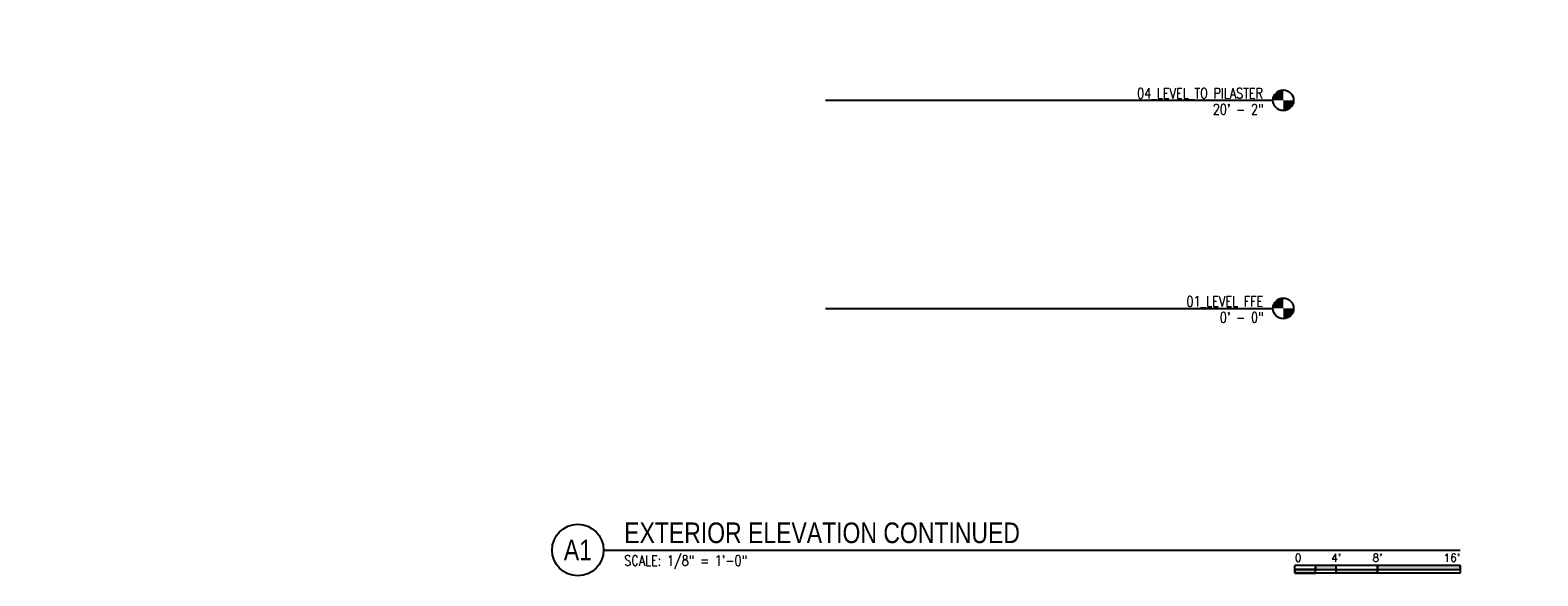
# Model space of a CAD drawing. Header units: inches. Extents: x -304 to 21107, y -311 to 413.
# Tile 62 of 62: x 3036 to 4790, y -311 to 324. Entities that reach past the tile are written whole.
import ezdxf
from ezdxf import colors
from ezdxf.entities.mleader import LeaderData, LeaderLine
from ezdxf.enums import TextEntityAlignment as Align
from ezdxf.math import Vec2, Vec3

# ---------------------------------------------------------------- set-up
doc = ezdxf.new("R2010")
doc.units = ezdxf.units.IN
doc.header["$MEASUREMENT"] = 0
for name, color, linetype in [('S-ANNO-NOTE-A1', 2, 'Continuous'), ('S-ANNO-NOTE-C1', 2, 'Continuous'), ('S-ANNO-SYMB', 2, 'Continuous')]:
    doc.layers.add(name, color=color, linetype=linetype)
doc.styles.add('Annotative', font='romans.shx', dxfattribs={"width": 0.8, "height": 0.125})
doc.styles.add('Arial', font='romans.shx', dxfattribs={"width": 0.8})
doc.styles.add('TITLES', font='swiss.ttf', dxfattribs={"width": 0.8, "height": 0.25})

# ---------------------------------------------------------------- blocks, each defined once
blk = doc.blocks.new('*U22')
for points in [[(-2, -0.281), (-1.75, -0.281), (-1.75, -0.234), (-2, -0.234)], [(-1.75, -0.234), (-1.5, -0.234), (-1.5, -0.187), (-1.75, -0.187)], [(-1.5, -0.234), (-1, -0.234), (-1, -0.281), (-1.5, -0.281)], [(-1, -0.234), (0, -0.234), (0, -0.187), (-1, -0.187)]]:
    blk.add_hatch(color=256).paths.add_polyline_path(points)
for p, q in [((0, -0.187), (-2, -0.187)), ((-2, -0.281), (-2, -0.187)), ((-2, -0.234), (0, -0.234)), ((0, -0.281), (-2, -0.281)), ((-1.75, -0.281), (-1.75, -0.187)), ((-1.5, -0.281), (-1.5, -0.187)), ((-1, -0.281), (-1, -0.188)), ((0, -0.187), (0, -0.281))]:
    blk.add_line(p, q)
at = {"flags": 128}
for points in [[(-2, -0.281), (-1.75, -0.281), (-1.75, -0.234), (-2, -0.234), (-2, -0.281)], [(-1.75, -0.234), (-1.5, -0.234), (-1.5, -0.187), (-1.75, -0.187), (-1.75, -0.234)], [(-1.5, -0.234), (-1, -0.234), (-1, -0.281), (-1.5, -0.281), (-1.5, -0.234)], [(-1, -0.234), (0, -0.234), (0, -0.187), (-1, -0.187), (-1, -0.234)]]:
    blk.add_lwpolyline(points, close=True, dxfattribs=at)
at = {"style": 'Arial'}
blk.add_text('0', height=0.0937, dxfattribs=at).set_placement((-2, -0.094), align=Align.MIDDLE_LEFT)
for s, p in [("4'", (-1.5, -0.094)), ("8'", (-1, -0.094))]:
    blk.add_text(s, height=0.0937, dxfattribs=at).set_placement(p, align=Align.MIDDLE_CENTER)
blk.add_text("16'", height=0.0937, dxfattribs=at).set_placement((0, -0.094), align=Align.MIDDLE_RIGHT)
blk = doc.blocks.new('Level - Circle-570883-ELEVATION _DOOR SIDE_')
at = {"layer": 'S-ANNO-SYMB', "lineweight": -3}
h = blk.add_hatch(color=256, dxfattribs=at)
edge = h.paths.add_edge_path()
edge.add_line((2445.4, 0), (2433.4, 0))
edge.add_arc((2445.4, 0), 12, 90, 180, ccw=False)
edge.add_line((2445.4, 12), (2445.4, 0))
h = blk.add_hatch(color=256, dxfattribs=at)
edge = h.paths.add_edge_path()
edge.add_line((2445.4, -12), (2445.4, 0))
edge.add_line((2445.4, 0), (2457.4, 0))
edge.add_arc((2445.4, 0), 12, 270, 360, ccw=False)
blk.add_circle((2445.4, 0), 12, dxfattribs=at)
blk = doc.blocks.new('*U20')
at = {"linetype": 'Continuous', "lineweight": -3}
blk.add_line((1.125, 0.625), (11.5, 0.625), dxfattribs=at)
at = {"lineweight": -3}
blk.add_circle((0.812, 0.625), 0.312, dxfattribs=at)
at = {"lineweight": -3, "style": 'Arial'}
blk.add_attdef('DRAWING_AREA_TITLE', text='', height=0.187, dxfattribs=at).set_placement((1.374, 0.634), align=Align.BOTTOM_LEFT)
blk.add_attdef('X#', text='', height=0.187, dxfattribs=at).set_placement((0.812, 0.625), align=Align.MIDDLE_CENTER)
blk.add_attdef('SCALE:', text='', height=0.0938, dxfattribs=at).set_placement((1.374, 0.561), align=Align.TOP_LEFT)

msp = doc.modelspace()

# ---------------------------------------------------------------- block references
at = {"layer": 'S-ANNO-SYMB', "lineweight": -3}
for p in [(2048.1727, 242), (2048.1727, 0)]:
    msp.add_blockref('Level - Circle-570883-ELEVATION _DOOR SIDE_', p, dxfattribs=at)
ref = msp.add_blockref('*U20', (3595.1247, -341.0439), dxfattribs=dict(at, xscale=96.000000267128, yscale=96.000000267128, zscale=96.000000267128))
ref.add_attrib('SCALE:', 'SCALE: 1/8" = 1\'-0"', dxfattribs={"layer": '0', "lineweight": -3, "height": 12, "style": 'Annotative', "width": 0.796875}).set_placement((3727.0571, -287.2277), align=Align.TOP_LEFT)
ref.add_attrib('DRAWING_AREA_TITLE', 'EXTERIOR ELEVATION CONTINUED', dxfattribs={"layer": '0', "lineweight": -3, "height": 24, "style": 'TITLES', "width": 0.796875}).set_placement((3727.0571, -280.1888), align=Align.BOTTOM_LEFT)
ref.add_attrib('X#', 'A1', dxfattribs={"layer": '0', "lineweight": -3, "height": 24, "style": 'TITLES', "width": 0.796875}).set_placement((3673.1247, -281.0439), align=Align.MIDDLE_CENTER)
at = {"layer": 'S-ANNO-SYMB', "lineweight": -3, "xscale": 96, "yscale": 96, "zscale": 96}
msp.add_blockref('*U22', (4699.1248, -281.0439), dxfattribs=at)

# ---------------------------------------------------------------- leaders
at = {"layer": 'S-ANNO-NOTE-A1', "lineweight": -3}
ml = msp.add_multileader_mtext('Standard', dxfattribs=at)
ml.set_content('30W x 30H\\PLOUVER', color=256, style='Annotative')
ml.set_leader_properties(color=1, linetype='ByLayer', lineweight=-1)
ml.build(insert=Vec2(0, 0))
ml.multileader.update_dxf_attribs({"text_right_attachment_type": 3, "dogleg_length": 0.125, "arrow_head_size": 12, "scale": 96})
ctx = ml.context
ctx.base_point, ctx.scale, ctx.char_height, ctx.arrow_head_size, ctx.landing_gap_size, ctx.plane_origin = Vec3(2289.3456, 215.0071), 96, 12, 12, 8.64, Vec3(2123.1808, 220.4827)
ctx.right_attachment = 3
notes = []
notes.append((ctx, [(1, (1, 1, 0), (2277.3456, 215.0071), (1, 0), 12, [(0, [(2216.0774, 51)], 0, [])])]))
ctx.mtext.insert, ctx.mtext.width, ctx.mtext.flow_direction = Vec3(2297.9856, 221.0071), 89.401183, 5
at = {"layer": 'S-ANNO-NOTE-C1', "lineweight": -3}
ml = msp.add_multileader_mtext('Standard', dxfattribs=at)
ml.set_content('{\\C256;ALUM GUARDRAIL, (TYP)}', color=256, style='Annotative')
ml.set_leader_properties(color=1, linetype='ByLayer', lineweight=-1)
ml.build(insert=Vec2(0, 0))
ml.multileader.update_dxf_attribs({"text_right_attachment_type": 3, "dogleg_length": 0.125, "arrow_head_size": 12, "scale": 96})
ctx = ml.context
ctx.base_point, ctx.scale, ctx.char_height, ctx.arrow_head_size, ctx.landing_gap_size, ctx.plane_origin = Vec3(1512.7859, 314.194), 96, 12, 12, 8.64, Vec3(1454.7388, 377.7643)
ctx.right_attachment = 3
notes.append((ctx, [(1, (1, 1, 0), (1500.7859, 314.194), (1, 0), 12, [(0, [(1476.2024, 284.25)], 0, [])])]))
ctx.mtext.insert, ctx.mtext.width, ctx.mtext.flow_direction = Vec3(1521.4259, 322.194), 195.586447, 5
ml = msp.add_multileader_mtext('Standard', dxfattribs=at)
ml.set_content('30W x 30H LOUVER', color=256, style='Annotative')
ml.set_leader_properties(color=1, linetype='ByLayer', lineweight=-1)
ml.build(insert=Vec2(0, 0))
ml.multileader.update_dxf_attribs({"text_right_attachment_type": 3, "dogleg_length": 0.125, "arrow_head_size": 12, "scale": 96})
ctx = ml.context
ctx.base_point, ctx.scale, ctx.char_height, ctx.arrow_head_size, ctx.landing_gap_size, ctx.plane_origin = Vec3(86.8076, 192.6119), 96, 12, 12, 8.64, Vec3(85.249, 220.4827)
ctx.right_attachment = 3
notes.append((ctx, [(0, (1, 1, 0), (197.4591, 172.6119), (-1, 0), 12, [(0, [(186.0774, 51)], 0, [])])]))
ctx.mtext.insert, ctx.mtext.width, ctx.mtext.flow_direction = Vec3(95.4476, 198.6119), 89.401183, 5
ml = msp.add_multileader_mtext('Standard', dxfattribs=at)
ml.set_content('3" .C., (TYP. 5)', color=256, style='Annotative')
ml.set_leader_properties(color=1, linetype='ByLayer', lineweight=-1)
ml.build(insert=Vec2(0, 0))
ml.multileader.update_dxf_attribs({"text_right_attachment_type": 3, "dogleg_length": 0.125, "arrow_head_size": 12, "scale": 96})
ctx = ml.context
ctx.base_point, ctx.scale, ctx.char_height, ctx.arrow_head_size, ctx.landing_gap_size, ctx.plane_origin = Vec3(-60.3847, 129.7973), 96, 12, 12, 8.64, Vec3(-60.3188, 11.9328)
ctx.right_attachment = 3
notes.append((ctx, [(1, (1, 1, 0), (-72.3847, 129.7973), (1, 0), 12, [(0, [(-60.9408, 15.8264)], 0, [])])]))
ctx.mtext.insert, ctx.mtext.width, ctx.mtext.defined_height, ctx.mtext.flow_direction = Vec3(-51.7447, 137.7973), 137.642397, 60.9173, 5
ml = msp.add_multileader_mtext('Standard', dxfattribs=at)
ml.set_content('3" %%C DRAIN (TYP.)', color=256, style='Annotative')
ml.set_leader_properties(color=1, linetype='ByLayer', lineweight=-1)
ml.build(insert=Vec2(0, 0))
ml.multileader.update_dxf_attribs({"text_right_attachment_type": 3, "dogleg_length": 0.125, "arrow_head_size": 12, "scale": 96})
ctx = ml.context
ctx.base_point, ctx.scale, ctx.char_height, ctx.arrow_head_size, ctx.landing_gap_size, ctx.plane_origin = Vec3(2358.9632, -93.4877), 96, 12, 12, 8.64, Vec3(2236.7388, -64.4282)
ctx.right_attachment = 3
notes.append((ctx, [(1, (1, 1, 0), (2346.9632, -93.4877), (1, 0), 12, [(0, [(2334.0756, -46.3432)], 0, [])])]))
ctx.mtext.insert, ctx.mtext.width, ctx.mtext.flow_direction = Vec3(2367.6032, -85.4877), 132.504589, 5
ml = msp.add_multileader_mtext('Standard', dxfattribs=at)
ml.set_content('8" %%C\\PDRAIN', color=256, style='Annotative')
ml.set_leader_properties(color=1, linetype='ByLayer', lineweight=-1)
ml.build(insert=Vec2(0, 0))
ml.multileader.update_dxf_attribs({"text_right_attachment_type": 3, "dogleg_length": 0.125, "arrow_head_size": 12, "scale": 96})
ctx = ml.context
ctx.base_point, ctx.scale, ctx.char_height, ctx.arrow_head_size, ctx.landing_gap_size, ctx.plane_origin = Vec3(87.1841, -84.2171), 96, 12, 12, 8.64, Vec3(201.0316, -64.4282)
ctx.right_attachment = 3
notes.append((ctx, [(0, (1, 1, 0), (153.9498, -106.5028), (-1, 0), 12, [(0, [(201.0316, -64.4282)], 0, [])])]))
ctx.mtext.insert, ctx.mtext.width, ctx.mtext.flow_direction = Vec3(95.8241, -78.2171), 72.922873, 5
ml = msp.add_multileader_mtext('Standard', dxfattribs=at)
ml.set_content('8" %%C\\PDRAIN', color=256, style='Annotative')
ml.set_leader_properties(color=1, linetype='ByLayer', lineweight=-1)
ml.build(insert=Vec2(0, 0))
ml.multileader.update_dxf_attribs({"text_right_attachment_type": 3, "dogleg_length": 0.125, "arrow_head_size": 12, "scale": 96})
ctx = ml.context
ctx.base_point, ctx.scale, ctx.char_height, ctx.arrow_head_size, ctx.landing_gap_size, ctx.plane_origin = Vec3(2225.8609, -91.2668), 96, 12, 12, 8.64, Vec3(2196.5968, -56.3912)
ctx.right_attachment = 3
notes.append((ctx, [(1, (1, 1, 0), (2213.8609, -91.2668), (1, 0), 12, [(0, [(2201.3381, -68.1364)], 0, [])])]))
ctx.mtext.insert, ctx.mtext.width, ctx.mtext.flow_direction = Vec3(2234.5009, -85.2668), 72.922873, 5
for ctx, leaders in notes:
    for number, flags, end, landing, length, lines in leaders:
        leader = LeaderData()
        leader.index, (leader.has_last_leader_line, leader.has_dogleg_vector, leader.attachment_direction) = number, flags
        leader.last_leader_point, leader.dogleg_vector, leader.dogleg_length = Vec3(end), Vec3(landing), length
        for number, points, colour, breaks in lines:
            line = LeaderLine()
            line.index, line.vertices, line.color, line.breaks = number, Vec3.list(points), colors.encode_raw_color(colour), breaks
            leader.lines.append(line)
        ctx.leaders.append(leader)

# ---------------------------------------------------------------- next in the draw order: texts
at = {"layer": 'S-ANNO-NOTE-C1', "lineweight": -3, "char_height": 12, "attachment_point": 9, "line_spacing_factor": 0.981704, "style": 'Annotative', "bg_fill": 2}
for s, insert, width in [('\\pxqr,t3.2,6.4,9.6,12.8,16,19.2,22.4,25.6,28.8,32,35.2,38.4,41.6,44.8,48,51.2,54.4,57.6,60.8,64,67.2,70.4,73.6,76.8,80,83.2,86.4,89.6,92.8,96,99.2,102.4;04_LEVEL_TO PILASTER', (4469.9563, 243.0367), 181.205669), ('\\pxqr,t3.2,6.4,9.6,12.8,16,19.2,22.4,25.6,28.8,32,35.2,38.4,41.6,44.8,48,51.2,54.4,57.6,60.8,64,67.2,70.4,73.6,76.8,80,83.2,86.4,89.6,92.8,96,99.2,102.4;{01_LEVEL FFE}', (4470.1773, 1.049), 110.211024)]:
    msp.add_mtext(s, dxfattribs=dict(at, insert=insert, width=width))

# ---------------------------------------------------------------- next in the draw order: texts
at = {"layer": 'S-ANNO-NOTE-C1', "lineweight": -3, "char_height": 12, "attachment_point": 3, "line_spacing_factor": 0.981704, "style": 'Annotative', "bg_fill": 2}
for s, insert, width in [('\\pxqr,t3.2,6.4,9.6,12.8,16,19.2,22.4,25.6,28.8,32,35.2,38.4,41.6,44.8,48,51.2,54.4,57.6,60.8,64,67.2,70.4,73.6,76.8,80,83.2,86.4,89.6,92.8,96,99.2,102.4;20\' - 2"', (4470.7653, 237.5166), 72.990236), ('\\pxqr,t3.2,6.4,9.6,12.8,16,19.2,22.4,25.6,28.8,32,35.2,38.4,41.6,44.8,48,51.2,54.4,57.6,60.8,64,67.2,70.4,73.6,76.8,80,83.2,86.4,89.6,92.8,96,99.2,102.4;{0\' - 0"}', (4470.7653, -4.4834), 63.405354)]:
    msp.add_mtext(s, dxfattribs=dict(at, insert=insert, width=width))

# ---------------------------------------------------------------- next in the draw order: leaders
at = {"layer": 'S-ANNO-NOTE-A1', "lineweight": -3}
ml = msp.add_multileader_mtext('Standard', dxfattribs=at)
ml.set_content('{\\C256;ALUM GUARDRAIL, (TYP)}', color=256, style='Annotative')
ml.set_leader_properties(color=1, linetype='ByLayer', lineweight=-1)
ml.build(insert=Vec2(0, 0))
ml.multileader.update_dxf_attribs({"text_right_attachment_type": 3, "dogleg_length": 0.125, "arrow_head_size": 12, "scale": 96})
ctx = ml.context
ctx.base_point, ctx.scale, ctx.char_height, ctx.arrow_head_size, ctx.landing_gap_size, ctx.plane_origin = Vec3(2321.8471, 314.194), 96, 12, 12, 8.64, Vec3(2263.8001, 377.7643)
ctx.right_attachment = 3
notes = []
notes.append((ctx, [(1, (1, 1, 0), (2309.8471, 314.194), (1, 0), 12, [(0, [(2285.2636, 284.25)], 0, [])])]))
ctx.mtext.insert, ctx.mtext.width, ctx.mtext.flow_direction = Vec3(2330.4871, 322.194), 195.586447, 5
at = {"layer": 'S-ANNO-NOTE-C1', "lineweight": -3}
ml = msp.add_multileader_mtext('Standard', dxfattribs=at)
ml.set_content('3" .C., (TYP. 5)', color=256, style='Annotative')
ml.set_leader_properties(color=1, linetype='ByLayer', lineweight=-1)
ml.build(insert=Vec2(0, 0))
ml.multileader.update_dxf_attribs({"text_right_attachment_type": 3, "dogleg_length": 0.125, "arrow_head_size": 12, "scale": 96})
ctx = ml.context
ctx.base_point, ctx.scale, ctx.char_height, ctx.arrow_head_size, ctx.landing_gap_size, ctx.plane_origin = Vec3(2294.6489, 129.7973), 96, 12, 12, 8.64, Vec3(2290.6006, 11.9328)
ctx.right_attachment = 3
notes.append((ctx, [(1, (1, 1, 0), (2282.6489, 129.7973), (1, 0), 12, [(0, [(2280.0163, 14.3819)], 0, [])])]))
ctx.mtext.insert, ctx.mtext.width, ctx.mtext.defined_height, ctx.mtext.flow_direction = Vec3(2303.2889, 137.7973), 137.642397, 60.9173, 5
for ctx, leaders in notes:
    for number, flags, end, landing, length, lines in leaders:
        leader = LeaderData()
        leader.index, (leader.has_last_leader_line, leader.has_dogleg_vector, leader.attachment_direction) = number, flags
        leader.last_leader_point, leader.dogleg_vector, leader.dogleg_length = Vec3(end), Vec3(landing), length
        for number, points, colour, breaks in lines:
            line = LeaderLine()
            line.index, line.vertices, line.color, line.breaks = number, Vec3.list(points), colors.encode_raw_color(colour), breaks
            leader.lines.append(line)
        ctx.leaders.append(leader)

# ---------------------------------------------------------------- next in the draw order: linework, layer by layer
at = {"layer": 'S-ANNO-SYMB', "lineweight": -3}
for p, q in [((3961.1967, 242), (4481.5275, 242)), ((3961.1967, 0), (4481.5275, 0))]:
    msp.add_line(p, q, dxfattribs=at)

doc.saveas('drawing.dxf')
